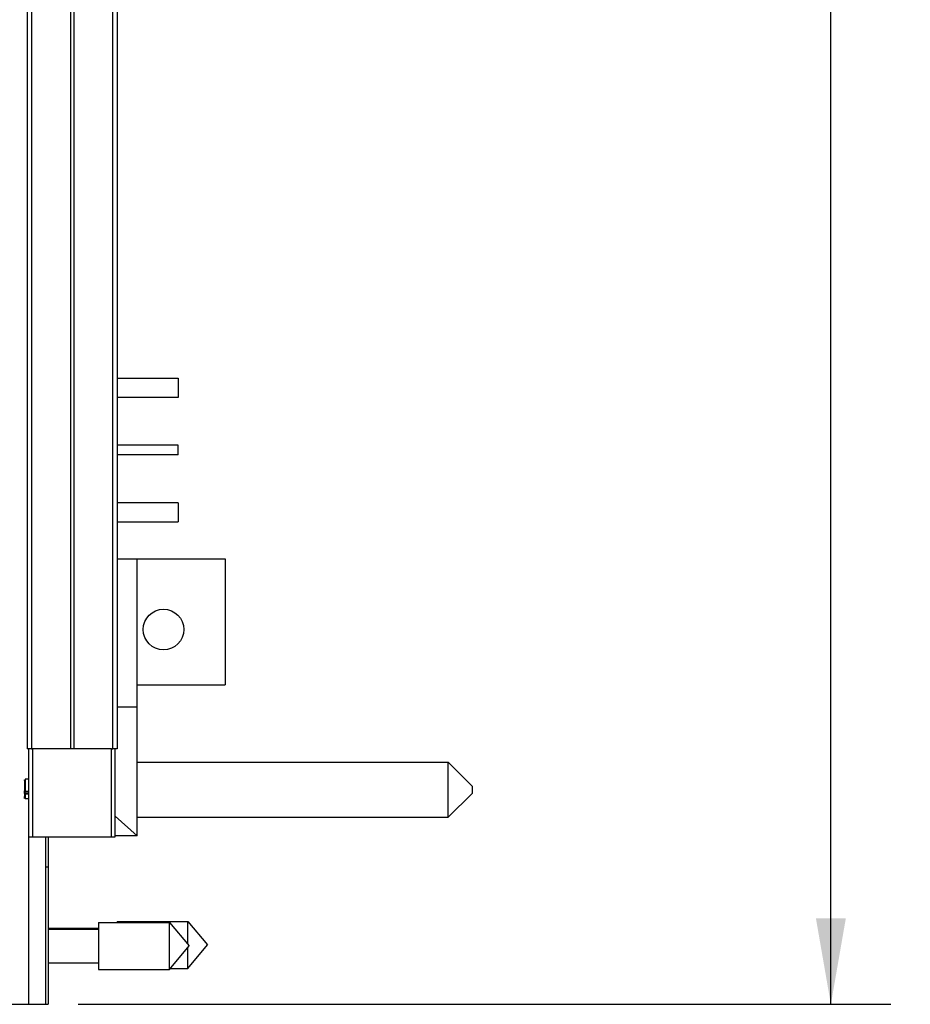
# Model space of a CAD drawing. Header units: inches. Extents: x 0.2 to 16.8, y 0.1 to 10.8.
# Tile 14 of 36: x 9.5 to 11.4, y 3 to 5.1. Entities that reach past the tile are written whole.
import ezdxf

# ---------------------------------------------------------------- set-up
doc = ezdxf.new("R2010")
doc.units = ezdxf.units.IN
doc.header["$LTSCALE"] = 0.935
doc.header["$MEASUREMENT"] = 0
doc.layers.get('0').update_dxf_attribs({"linetype": 'CONTINUOUS'})
doc.layers.add('DIMENSIONS', color=7, linetype='CONTINUOUS')
doc.styles.get("Standard").update_dxf_attribs({"font": 'txt', "width": 0.8})
doc.dimstyles.new('DIMSTYLE_2', dxfattribs={"dimtxt": 0.125, "dimasz": 0.18, "dimexe": 0.18, "dimexo": 0.0625, "dimgap": 0.09, "dimtad": 0, "dimtih": 1, "dimtoh": 1, "dimdec": 3, "dimzin": 4, "dimdsep": 46, "dimtxsty": 'STANDARD', "dimblk": '_FILLED', "dimblk1": '_FILLED', "dimblk2": '_FILLED', "dimcen": 0.09, "dimadec": 0, "dimazin": 0, "dimtp": 0.01, "dimtm": 0.01, "dimtfac": 1, "dimtdec": 3, "dimtofl": 0, "dimtmove": 0, "dimatfit": 3, "dimldrblk": '_FILLED', "dimfxl": 1, "dimtolj": 1, "dimtzin": 4, "dimarcsym": 0})

# ---------------------------------------------------------------- blocks, each defined once
blk = doc.blocks.new('_FILLED')
at = {"color": 0, "linetype": 'BYBLOCK'}
blk.add_solid([(0, 0), (-1, 0.174), (-1, -0.174)], dxfattribs=at)
blk = doc.blocks.new('*D15')
at = {"layer": 'DIMENSIONS', "color": 2, "linetype": 'CONTINUOUS'}
for p, q in [((9.629, 8.1072), (11.3325, 8.1072)), ((11.2075, 8.1072), (11.2075, 6.0327)), ((11.2075, 3.0403), (11.2075, 5.7827)), ((9.634, 3.0403), (11.3325, 3.0403))]:
    blk.add_line(p, q, dxfattribs=at)
at = {"layer": 'DIMENSIONS', "color": 2, "linetype": 'CONTINUOUS', "xscale": 0.18, "yscale": 0.18, "zscale": 0.18}
for p, rotation in [((11.2075, 8.1072), 90), ((11.2075, 3.0403), 270)]:
    blk.add_blockref('_FILLED', p, dxfattribs=dict(at, rotation=rotation))
at = {"layer": 'DIMENSIONS', "color": 2, "linetype": 'CONTINUOUS', "width": 0.8}
for s, p in [('5.067', (10.545, 5.8452)), ('[', (11.17, 5.8452)), ('128.7', (11.27, 5.8452)), (']', (11.77, 5.8452))]:
    blk.add_text(s, height=0.125, dxfattribs=at).set_placement(p)

msp = doc.modelspace()

# ---------------------------------------------------------------- linework, layer by layer
at = {"color": 7, "linetype": 'CONTINUOUS'}
for p, q in [((9.5275, 7.5742), (9.5275, 3.5742)), ((9.7155, 7.5742), (9.7155, 3.5742)), ((9.7155, 4.3491), (9.8429, 4.3491)), ((9.8429, 4.3491), (9.8429, 4.3091)), ((9.8429, 4.3091), (9.7155, 4.3091)), ((9.8429, 4.2091), (9.7155, 4.2091)), ((9.8429, 4.1891), (9.8429, 4.2091)), ((9.8429, 4.1891), (9.7155, 4.1891)), ((9.8429, 4.0891), (9.7155, 4.0891)), ((9.8429, 4.0891), (9.8429, 4.0491)), ((9.7155, 4.0491), (9.8429, 4.0491)), ((9.7155, 3.9715), (9.9415, 3.9715)), ((9.7575, 3.3925), (9.7575, 3.9715)), ((9.9415, 3.9715), (9.9415, 3.7085)), ((9.7575, 3.7085), (9.9415, 3.7085)), ((9.7575, 3.6615), (9.7155, 3.6615)), ((9.5371, 3.5742), (9.5275, 3.5742)), ((9.5307, 3.3903), (9.5307, 3.5742)), ((9.7035, 3.5742), (9.5381, 3.5742)), ((9.7155, 3.5742), (9.706, 3.5742)), ((9.7115, 3.3903), (9.7115, 3.5742)), ((9.7575, 3.5463), (10.4075, 3.5463)), ((10.4075, 3.5463), (10.4575, 3.4963)), ((10.4075, 3.4313), (10.4075, 3.5463)), ((9.522, 3.4838), (9.522, 3.4866)), ((10.4075, 3.4313), (10.4575, 3.4813)), ((10.4575, 3.4963), (10.4575, 3.4813)), ((9.7115, 3.4336), (9.7575, 3.3925)), ((9.7575, 3.4313), (10.4075, 3.4313)), ((9.5307, 3.3903), (9.7115, 3.3903)), ((9.5665, 3.0403), (9.5665, 3.3903)), ((9.5715, 3.3903), (9.5715, 3.0403)), ((9.7575, 3.3925), (9.7115, 3.3925)), ((9.6768, 3.2115), (9.8249, 3.2115)), ((9.6768, 3.2115), (9.6768, 3.1131)), ((9.7152, 3.2137), (9.8633, 3.2137)), ((9.7152, 3.2137), (9.7152, 3.2115)), ((9.8249, 3.2115), (9.8662, 3.1623)), ((9.8249, 3.1131), (9.8249, 3.2115)), ((9.8633, 3.2137), (9.9046, 3.1645)), ((9.8633, 3.1657), (9.8633, 3.2137)), ((9.5715, 3.1996), (9.6768, 3.1996)), ((9.5715, 3.1973), (9.6768, 3.1973)), ((9.8249, 3.1131), (9.8662, 3.1623)), ((9.8633, 3.1153), (9.9046, 3.1645)), ((9.8633, 3.1153), (9.8633, 3.1589)), ((9.5715, 3.1273), (9.6768, 3.1273)), ((9.6768, 3.1131), (9.8249, 3.1131)), ((9.8267, 3.1153), (9.8633, 3.1153)), ((9.4731, 3.0403), (9.5715, 3.0403))]:
    msp.add_line(p, q, dxfattribs=at)
at = {"color": 9, "linetype": 'CONTINUOUS'}
for p, q in [((9.5365, 7.5742), (9.5365, 3.5742)), ((9.6184, 3.5742), (9.6184, 7.5742)), ((9.6246, 7.5742), (9.6246, 3.5742)), ((9.7066, 3.5742), (9.7066, 7.5742)), ((9.5387, 3.5742), (9.5387, 3.3903)), ((9.7035, 3.3903), (9.7035, 3.5742)), ((9.5307, 3.4819), (9.522, 3.4819)), ((9.522, 3.4811), (9.5307, 3.4811)), ((9.523, 3.4862), (9.5307, 3.4862)), ((9.5307, 3.0403), (9.5307, 3.3903)), ((9.5665, 3.3278), (9.5715, 3.3278))]:
    msp.add_line(p, q, dxfattribs=at)
at = {"color": 6, "linetype": 'CONTINUOUS'}
for p, q in [((9.522, 3.5081), (9.522, 3.5097)), ((9.5307, 3.5108), (9.523, 3.5108)), ((9.523, 3.5108), (9.523, 3.4862)), ((9.522, 3.4811), (9.522, 3.4838)), ((9.522, 3.4806), (9.523, 3.4801)), ((9.523, 3.4801), (9.5307, 3.4801)), ((9.523, 3.4801), (9.523, 3.47)), ((9.522, 3.4708), (9.522, 3.4745)), ((9.5307, 3.4698), (9.523, 3.4698))]:
    msp.add_line(p, q, dxfattribs=at)
at = {"color": 2, "linetype": 'CONTINUOUS'}
for p, q in [((9.522, 3.5081), (9.522, 3.4866)), ((9.522, 3.4811), (9.522, 3.4745))]:
    msp.add_line(p, q, dxfattribs=at)
at = {"color": 7, "linetype": 'CONTINUOUS'}
msp.add_circle((9.8125, 3.8239), 0.0425, dxfattribs=at)
for points, knots in [([(9.5365, 3.5742), (9.5367, 3.5742), (9.537, 3.5742), (9.5374, 3.5742), (9.5376, 3.5742)], [0, 0, 0, 0, 0.521024, 1, 1, 1, 1]), ([(9.5376, 3.5742), (9.5378, 3.5742), (9.5381, 3.5742), (9.5385, 3.5742), (9.5387, 3.5742)], [0, 0, 0, 0, 0.492147, 1, 1, 1, 1]), ([(9.7035, 3.5742), (9.7038, 3.5742), (9.7043, 3.5742), (9.7048, 3.5742), (9.705, 3.5742)], [0, 0, 0, 0, 0.508609, 1, 1, 1, 1]), ([(9.705, 3.5742), (9.7053, 3.5742), (9.7058, 3.5742), (9.7063, 3.5742), (9.7066, 3.5742)], [0, 0, 0, 0, 0.447759, 1, 1, 1, 1])]:
    msp.add_open_spline(points, degree=3, knots=knots, dxfattribs=at)
at = {"color": 6, "linetype": 'CONTINUOUS'}
msp.add_open_spline([(9.5226, 3.4837), (9.5224, 3.4833), (9.5222, 3.483), (9.522, 3.4826)], degree=3, dxfattribs=at)
msp.add_open_spline([(9.523, 3.4862), (9.523, 3.4857), (9.5229, 3.4849), (9.5227, 3.484), (9.5226, 3.4837)], degree=3, knots=[0, 0, 0, 0, 0.51092, 1, 1, 1, 1], dxfattribs=at)

# ---------------------------------------------------------------- dimensions: what is measured, and where the dimension line sits
at = {"layer": 'DIMENSIONS', "color": 2, "linetype": 'CONTINUOUS'}
dim = msp.add_linear_dim(base=(11.2075, 8.1072), p1=(9.634, 3.0403), p2=(9.629, 8.1072), angle=90, dimstyle='DIMSTYLE_2', dxfattribs=at)
dim.commit()
dim.dimension.update_dxf_attribs({"geometry": '*D15', "text_midpoint": (11.2075, 5.9077), "dimtype": 160})

doc.saveas('drawing.dxf')
